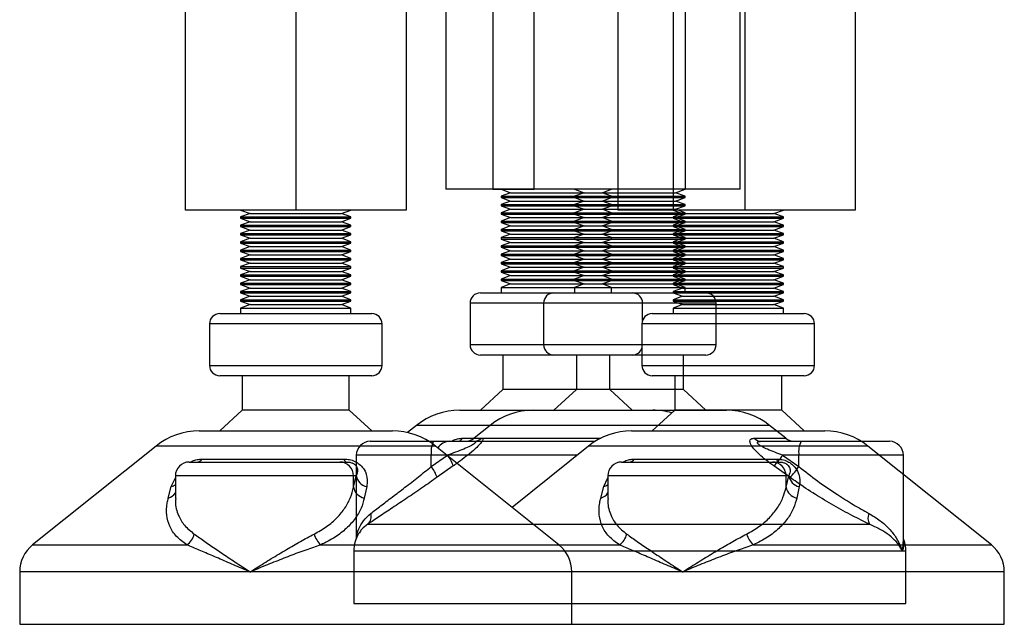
# Model space of a CAD drawing. Header units: millimetres. Extents: x 0 to 420, y 0 to 297.
# Tile 13 of 39: x 182.33 to 189.47, y 192.94 to 197.32. Entities that reach past the tile are written whole.
import ezdxf

# ---------------------------------------------------------------- set-up
doc = ezdxf.new("R2010")
doc.units = ezdxf.units.MM

msp = doc.modelspace()

# ---------------------------------------------------------------- linework, layer by layer
at = {"color": 7, "linetype": 'Continuous', "lineweight": 25}
for p, q in [((186.06061, 196.09479), (186.06061, 199.63721)), ((183.53318, 195.94479), (183.53318, 199.48721)), ((185.13318, 199.48721), (185.13318, 195.94479)), ((187.06623, 199.48721), (187.06623, 195.94479)), ((187.55343, 196.09479), (187.55343, 199.33509)), ((186.66623, 198.94249), (186.66623, 195.94479)), ((187.15343, 198.99625), (187.15343, 196.09479)), ((184.33318, 198.84625), (184.33318, 195.94479)), ((185.42068, 197.59479), (185.42068, 196.09479)), ((185.76061, 197.59479), (185.76061, 196.09479)), ((187.58584, 197.44479), (187.58584, 195.94479)), ((188.38584, 197.44479), (188.38584, 195.94479)), ((186.66623, 196.09479), (185.42068, 196.09479)), ((185.76061, 196.09479), (186.06061, 196.09479)), ((185.82068, 196.09479), (185.88937, 196.06979)), ((187.15343, 196.09479), (186.06061, 196.09479)), ((186.35343, 196.09479), (186.42212, 196.06979)), ((186.55199, 196.06979), (186.62068, 196.09479)), ((187.08474, 196.06979), (187.15343, 196.09479)), ((187.55343, 196.09479), (187.15343, 196.09479)), ((185.88937, 196.06979), (185.82068, 196.04479)), ((185.82068, 196.04479), (185.82068, 196.03479)), ((185.82068, 196.04479), (186.61522, 196.04479)), ((185.82068, 196.03479), (185.88937, 196.00979)), ((185.82068, 196.03479), (186.61522, 196.03479)), ((185.88937, 196.06979), (186.54747, 196.06979)), ((186.42212, 196.06979), (186.35343, 196.04479)), ((186.35343, 196.04479), (186.35343, 196.03479)), ((186.35343, 196.04479), (187.15343, 196.04479)), ((186.35343, 196.03479), (186.42212, 196.00979)), ((186.35343, 196.03479), (187.15343, 196.03479)), ((186.42212, 196.06979), (187.08474, 196.06979)), ((186.54747, 196.06979), (186.55199, 196.06979)), ((186.62068, 196.04479), (186.55199, 196.06979)), ((186.55199, 196.00979), (186.62068, 196.03479)), ((186.61522, 196.04479), (186.62068, 196.04479)), ((186.61522, 196.03479), (186.62068, 196.03479)), ((186.62068, 196.03479), (186.62068, 196.04479)), ((187.15343, 196.04479), (187.08474, 196.06979)), ((187.08474, 196.00979), (187.15343, 196.03479)), ((187.15343, 196.03479), (187.15343, 196.04479)), ((185.88937, 196.00979), (185.82068, 195.98479)), ((185.82068, 195.98479), (185.82068, 195.97479)), ((185.82068, 195.98479), (186.61522, 195.98479)), ((185.82068, 195.97479), (185.88937, 195.94979)), ((185.82068, 195.97479), (186.61522, 195.97479)), ((185.88937, 195.94979), (185.82068, 195.92479)), ((185.88937, 196.00979), (186.54747, 196.00979)), ((185.88937, 195.94979), (186.54747, 195.94979)), ((186.42212, 196.00979), (186.35343, 195.98479)), ((186.35343, 195.98479), (186.35343, 195.97479)), ((186.35343, 195.98479), (187.15343, 195.98479)), ((186.35343, 195.97479), (186.42212, 195.94979)), ((186.35343, 195.97479), (187.15343, 195.97479)), ((186.42212, 195.94979), (186.35343, 195.92479)), ((186.42212, 196.00979), (187.08474, 196.00979)), ((186.42212, 195.94979), (187.08474, 195.94979)), ((186.54747, 196.00979), (186.55199, 196.00979)), ((186.54747, 195.94979), (186.55199, 195.94979)), ((186.62068, 195.98479), (186.55199, 196.00979)), ((186.55199, 195.94979), (186.62068, 195.97479)), ((186.62068, 195.92479), (186.55199, 195.94979)), ((186.61522, 195.98479), (186.62068, 195.98479)), ((186.61522, 195.97479), (186.62068, 195.97479)), ((186.62068, 195.97479), (186.62068, 195.98479)), ((187.15343, 195.98479), (187.08474, 196.00979)), ((187.08474, 195.94979), (187.15343, 195.97479)), ((187.15343, 195.92479), (187.08474, 195.94979)), ((187.15343, 195.97479), (187.15343, 195.98479)), ((184.33318, 195.94479), (183.53318, 195.94479)), ((183.93318, 195.94479), (184.00187, 195.91979)), ((184.00187, 195.91979), (183.93318, 195.89479)), ((183.93318, 195.89479), (183.93318, 195.88479)), ((183.93318, 195.89479), (184.73318, 195.89479)), ((183.93318, 195.88479), (184.00187, 195.85979)), ((183.93318, 195.88479), (184.73318, 195.88479)), ((184.00187, 195.91979), (184.66449, 195.91979)), ((185.13318, 195.94479), (184.33318, 195.94479)), ((184.66449, 195.91979), (184.73318, 195.94479)), ((184.73318, 195.89479), (184.66449, 195.91979)), ((184.66449, 195.85979), (184.73318, 195.88479)), ((184.73318, 195.88479), (184.73318, 195.89479)), ((185.82068, 195.92479), (185.82068, 195.91479)), ((185.82068, 195.92479), (186.61522, 195.92479)), ((185.82068, 195.91479), (185.88937, 195.88979)), ((185.82068, 195.91479), (186.61522, 195.91479)), ((185.88937, 195.88979), (185.82068, 195.86479)), ((185.88937, 195.88979), (186.54747, 195.88979)), ((186.35343, 195.92479), (186.35343, 195.91479)), ((186.35343, 195.92479), (187.15343, 195.92479)), ((186.35343, 195.91479), (186.42212, 195.88979)), ((186.35343, 195.91479), (187.15343, 195.91479)), ((186.42212, 195.88979), (186.35343, 195.86479)), ((186.42212, 195.88979), (187.08474, 195.88979)), ((186.54747, 195.88979), (186.55199, 195.88979)), ((186.55199, 195.88979), (186.62068, 195.91479)), ((186.62068, 195.86479), (186.55199, 195.88979)), ((186.61522, 195.92479), (186.62068, 195.92479)), ((186.61522, 195.91479), (186.62068, 195.91479)), ((186.62068, 195.91479), (186.62068, 195.92479)), ((187.06623, 195.94479), (186.66623, 195.94479)), ((187.06623, 195.94479), (187.13492, 195.91979)), ((187.58584, 195.94479), (187.06623, 195.94479)), ((187.13492, 195.91979), (187.06623, 195.89479)), ((187.06623, 195.89479), (187.06623, 195.88479)), ((187.06623, 195.89479), (187.86623, 195.89479)), ((187.06623, 195.88479), (187.13492, 195.85979)), ((187.06623, 195.88479), (187.86623, 195.88479)), ((187.08474, 195.88979), (187.15343, 195.91479)), ((187.15343, 195.86479), (187.08474, 195.88979)), ((187.13492, 195.91979), (187.79754, 195.91979)), ((187.15343, 195.91479), (187.15343, 195.92479)), ((188.38584, 195.94479), (187.58584, 195.94479)), ((187.79754, 195.91979), (187.86623, 195.94479)), ((187.86623, 195.89479), (187.79754, 195.91979)), ((187.79754, 195.85979), (187.86623, 195.88479)), ((187.86623, 195.88479), (187.86623, 195.89479)), ((184.00187, 195.85979), (183.93318, 195.83479)), ((183.93318, 195.83479), (183.93318, 195.82479)), ((183.93318, 195.83479), (184.73318, 195.83479)), ((183.93318, 195.82479), (184.00187, 195.79979)), ((183.93318, 195.82479), (184.73318, 195.82479)), ((184.00187, 195.85979), (184.66449, 195.85979)), ((184.73318, 195.83479), (184.66449, 195.85979)), ((184.66449, 195.79979), (184.73318, 195.82479)), ((184.73318, 195.82479), (184.73318, 195.83479)), ((185.82068, 195.86479), (185.82068, 195.85479)), ((185.82068, 195.86479), (186.61522, 195.86479)), ((185.82068, 195.85479), (185.88937, 195.82979)), ((185.82068, 195.85479), (186.61522, 195.85479)), ((185.88937, 195.82979), (185.82068, 195.80479)), ((185.82068, 195.80479), (185.82068, 195.79479)), ((185.82068, 195.80479), (186.61522, 195.80479)), ((185.88937, 195.82979), (186.54747, 195.82979)), ((186.35343, 195.86479), (186.35343, 195.85479)), ((186.35343, 195.86479), (187.15343, 195.86479)), ((186.35343, 195.85479), (186.42212, 195.82979)), ((186.35343, 195.85479), (187.15343, 195.85479)), ((186.42212, 195.82979), (186.35343, 195.80479)), ((186.35343, 195.80479), (186.35343, 195.79479)), ((186.35343, 195.80479), (187.15343, 195.80479)), ((186.42212, 195.82979), (187.08474, 195.82979)), ((186.54747, 195.82979), (186.55199, 195.82979)), ((186.55199, 195.82979), (186.62068, 195.85479)), ((186.62068, 195.80479), (186.55199, 195.82979)), ((186.61522, 195.86479), (186.62068, 195.86479)), ((186.61522, 195.85479), (186.62068, 195.85479)), ((186.61522, 195.80479), (186.62068, 195.80479)), ((186.62068, 195.85479), (186.62068, 195.86479)), ((186.62068, 195.79479), (186.62068, 195.80479)), ((187.13492, 195.85979), (187.06623, 195.83479)), ((187.06623, 195.83479), (187.06623, 195.82479)), ((187.06623, 195.83479), (187.86623, 195.83479)), ((187.06623, 195.82479), (187.13492, 195.79979)), ((187.06623, 195.82479), (187.86623, 195.82479)), ((187.08474, 195.82979), (187.15343, 195.85479)), ((187.15343, 195.80479), (187.08474, 195.82979)), ((187.13492, 195.85979), (187.79754, 195.85979)), ((187.15343, 195.85479), (187.15343, 195.86479)), ((187.15343, 195.79479), (187.15343, 195.80479)), ((187.86623, 195.83479), (187.79754, 195.85979)), ((187.79754, 195.79979), (187.86623, 195.82479)), ((187.86623, 195.82479), (187.86623, 195.83479)), ((184.00187, 195.79979), (183.93318, 195.77479)), ((183.93318, 195.77479), (183.93318, 195.76479)), ((183.93318, 195.77479), (184.73318, 195.77479)), ((183.93318, 195.76479), (184.00187, 195.73979)), ((183.93318, 195.76479), (184.73318, 195.76479)), ((184.00187, 195.73979), (183.93318, 195.71479)), ((184.00187, 195.79979), (184.66449, 195.79979)), ((184.00187, 195.73979), (184.66449, 195.73979)), ((184.73318, 195.77479), (184.66449, 195.79979)), ((184.66449, 195.73979), (184.73318, 195.76479)), ((184.73318, 195.71479), (184.66449, 195.73979)), ((184.73318, 195.76479), (184.73318, 195.77479)), ((185.82068, 195.79479), (185.88937, 195.76979)), ((185.82068, 195.79479), (186.61522, 195.79479)), ((185.88937, 195.76979), (185.82068, 195.74479)), ((185.82068, 195.74479), (185.82068, 195.73479)), ((185.82068, 195.74479), (186.61522, 195.74479)), ((185.82068, 195.73479), (185.88937, 195.70979)), ((185.82068, 195.73479), (186.61522, 195.73479)), ((185.88937, 195.76979), (186.54747, 195.76979)), ((186.35343, 195.79479), (186.42212, 195.76979)), ((186.35343, 195.79479), (187.15343, 195.79479)), ((186.42212, 195.76979), (186.35343, 195.74479)), ((186.35343, 195.74479), (186.35343, 195.73479)), ((186.35343, 195.74479), (187.15343, 195.74479)), ((186.35343, 195.73479), (186.42212, 195.70979)), ((186.35343, 195.73479), (187.15343, 195.73479)), ((186.42212, 195.76979), (187.08474, 195.76979)), ((186.54747, 195.76979), (186.55199, 195.76979)), ((186.55199, 195.76979), (186.62068, 195.79479)), ((186.62068, 195.74479), (186.55199, 195.76979)), ((186.55199, 195.70979), (186.62068, 195.73479)), ((186.61522, 195.79479), (186.62068, 195.79479)), ((186.61522, 195.74479), (186.62068, 195.74479)), ((186.61522, 195.73479), (186.62068, 195.73479)), ((186.62068, 195.73479), (186.62068, 195.74479)), ((187.13492, 195.79979), (187.06623, 195.77479)), ((187.06623, 195.77479), (187.06623, 195.76479)), ((187.06623, 195.77479), (187.86623, 195.77479)), ((187.06623, 195.76479), (187.13492, 195.73979)), ((187.06623, 195.76479), (187.86623, 195.76479)), ((187.13492, 195.73979), (187.06623, 195.71479)), ((187.08474, 195.76979), (187.15343, 195.79479)), ((187.15343, 195.74479), (187.08474, 195.76979)), ((187.08474, 195.70979), (187.15343, 195.73479)), ((187.13492, 195.79979), (187.79754, 195.79979)), ((187.13492, 195.73979), (187.79754, 195.73979)), ((187.15343, 195.73479), (187.15343, 195.74479)), ((187.86623, 195.77479), (187.79754, 195.79979)), ((187.79754, 195.73979), (187.86623, 195.76479)), ((187.86623, 195.71479), (187.79754, 195.73979)), ((187.86623, 195.76479), (187.86623, 195.77479)), ((183.93318, 195.71479), (183.93318, 195.70479)), ((183.93318, 195.71479), (184.73318, 195.71479)), ((183.93318, 195.70479), (184.00187, 195.67979)), ((183.93318, 195.70479), (184.73318, 195.70479)), ((184.00187, 195.67979), (183.93318, 195.65479)), ((184.00187, 195.67979), (184.66449, 195.67979)), ((184.66449, 195.67979), (184.73318, 195.70479)), ((184.73318, 195.65479), (184.66449, 195.67979)), ((184.73318, 195.70479), (184.73318, 195.71479)), ((185.88937, 195.70979), (185.82068, 195.68479)), ((185.82068, 195.68479), (185.82068, 195.67479)), ((185.82068, 195.68479), (186.61522, 195.68479)), ((185.82068, 195.67479), (185.88937, 195.64979)), ((185.82068, 195.67479), (186.61522, 195.67479)), ((185.88937, 195.70979), (186.54747, 195.70979)), ((186.42212, 195.70979), (186.35343, 195.68479)), ((186.35343, 195.68479), (186.35343, 195.67479)), ((186.35343, 195.68479), (187.15343, 195.68479)), ((186.35343, 195.67479), (186.42212, 195.64979)), ((186.35343, 195.67479), (187.15343, 195.67479)), ((186.42212, 195.70979), (187.08474, 195.70979)), ((186.54747, 195.70979), (186.55199, 195.70979)), ((186.62068, 195.68479), (186.55199, 195.70979)), ((186.55199, 195.64979), (186.62068, 195.67479)), ((186.61522, 195.68479), (186.62068, 195.68479)), ((186.61522, 195.67479), (186.62068, 195.67479)), ((186.62068, 195.67479), (186.62068, 195.68479)), ((187.06623, 195.71479), (187.06623, 195.70479)), ((187.06623, 195.71479), (187.86623, 195.71479)), ((187.06623, 195.70479), (187.13492, 195.67979)), ((187.06623, 195.70479), (187.86623, 195.70479)), ((187.13492, 195.67979), (187.06623, 195.65479)), ((187.15343, 195.68479), (187.08474, 195.70979)), ((187.08474, 195.64979), (187.15343, 195.67479)), ((187.13492, 195.67979), (187.79754, 195.67979)), ((187.15343, 195.67479), (187.15343, 195.68479)), ((187.79754, 195.67979), (187.86623, 195.70479)), ((187.86623, 195.65479), (187.79754, 195.67979)), ((187.86623, 195.70479), (187.86623, 195.71479)), ((183.93318, 195.65479), (183.93318, 195.64479)), ((183.93318, 195.65479), (184.73318, 195.65479)), ((183.93318, 195.64479), (184.00187, 195.61979)), ((183.93318, 195.64479), (184.73318, 195.64479)), ((184.00187, 195.61979), (183.93318, 195.59479)), ((183.93318, 195.59479), (183.93318, 195.58479)), ((183.93318, 195.59479), (184.73318, 195.59479)), ((184.00187, 195.61979), (184.66449, 195.61979)), ((184.66449, 195.61979), (184.73318, 195.64479)), ((184.73318, 195.59479), (184.66449, 195.61979)), ((184.73318, 195.64479), (184.73318, 195.65479)), ((184.73318, 195.58479), (184.73318, 195.59479)), ((185.88937, 195.64979), (185.82068, 195.62479)), ((185.82068, 195.62479), (185.82068, 195.61479)), ((185.82068, 195.62479), (186.61522, 195.62479)), ((185.82068, 195.61479), (185.88937, 195.58979)), ((185.82068, 195.61479), (186.61522, 195.61479)), ((185.88937, 195.58979), (185.82068, 195.56479)), ((185.88937, 195.64979), (186.54747, 195.64979)), ((185.88937, 195.58979), (186.54747, 195.58979)), ((186.42212, 195.64979), (186.35343, 195.62479)), ((186.35343, 195.62479), (186.35343, 195.61479)), ((186.35343, 195.62479), (187.15343, 195.62479)), ((186.35343, 195.61479), (186.42212, 195.58979)), ((186.35343, 195.61479), (187.15343, 195.61479)), ((186.42212, 195.58979), (186.35343, 195.56479)), ((186.42212, 195.64979), (187.08474, 195.64979)), ((186.42212, 195.58979), (187.08474, 195.58979)), ((186.54747, 195.64979), (186.55199, 195.64979)), ((186.54747, 195.58979), (186.55199, 195.58979)), ((186.62068, 195.62479), (186.55199, 195.64979)), ((186.55199, 195.58979), (186.62068, 195.61479)), ((186.62068, 195.56479), (186.55199, 195.58979)), ((186.61522, 195.62479), (186.62068, 195.62479)), ((186.61522, 195.61479), (186.62068, 195.61479)), ((186.62068, 195.61479), (186.62068, 195.62479)), ((187.06623, 195.65479), (187.06623, 195.64479)), ((187.06623, 195.65479), (187.86623, 195.65479)), ((187.06623, 195.64479), (187.13492, 195.61979)), ((187.06623, 195.64479), (187.86623, 195.64479)), ((187.13492, 195.61979), (187.06623, 195.59479)), ((187.06623, 195.59479), (187.06623, 195.58479)), ((187.06623, 195.59479), (187.86623, 195.59479)), ((187.15343, 195.62479), (187.08474, 195.64979)), ((187.08474, 195.58979), (187.15343, 195.61479)), ((187.15343, 195.56479), (187.08474, 195.58979)), ((187.13492, 195.61979), (187.79754, 195.61979)), ((187.15343, 195.61479), (187.15343, 195.62479)), ((187.79754, 195.61979), (187.86623, 195.64479)), ((187.86623, 195.59479), (187.79754, 195.61979)), ((187.86623, 195.64479), (187.86623, 195.65479)), ((187.86623, 195.58479), (187.86623, 195.59479)), ((183.93318, 195.58479), (184.00187, 195.55979)), ((183.93318, 195.58479), (184.73318, 195.58479)), ((184.00187, 195.55979), (183.93318, 195.53479)), ((183.93318, 195.53479), (183.93318, 195.52479)), ((183.93318, 195.53479), (184.73318, 195.53479)), ((183.93318, 195.52479), (184.00187, 195.49979)), ((183.93318, 195.52479), (184.73318, 195.52479)), ((184.00187, 195.55979), (184.66449, 195.55979)), ((184.66449, 195.55979), (184.73318, 195.58479)), ((184.73318, 195.53479), (184.66449, 195.55979)), ((184.66449, 195.49979), (184.73318, 195.52479)), ((184.73318, 195.52479), (184.73318, 195.53479)), ((185.82068, 195.56479), (185.82068, 195.55479)), ((185.82068, 195.56479), (186.61522, 195.56479)), ((185.82068, 195.55479), (185.88937, 195.52979)), ((185.82068, 195.55479), (186.61522, 195.55479)), ((185.88937, 195.52979), (185.82068, 195.50479)), ((185.88937, 195.52979), (186.54747, 195.52979)), ((186.35343, 195.56479), (186.35343, 195.55479)), ((186.35343, 195.56479), (187.15343, 195.56479)), ((186.35343, 195.55479), (186.42212, 195.52979)), ((186.35343, 195.55479), (187.15343, 195.55479)), ((186.42212, 195.52979), (186.35343, 195.50479)), ((186.42212, 195.52979), (187.08474, 195.52979)), ((186.54747, 195.52979), (186.55199, 195.52979)), ((186.55199, 195.52979), (186.62068, 195.55479)), ((186.62068, 195.50479), (186.55199, 195.52979)), ((186.61522, 195.56479), (186.62068, 195.56479)), ((186.61522, 195.55479), (186.62068, 195.55479)), ((186.62068, 195.55479), (186.62068, 195.56479)), ((187.06623, 195.58479), (187.13492, 195.55979)), ((187.06623, 195.58479), (187.86623, 195.58479)), ((187.13492, 195.55979), (187.06623, 195.53479)), ((187.06623, 195.53479), (187.06623, 195.52479)), ((187.06623, 195.53479), (187.86623, 195.53479)), ((187.06623, 195.52479), (187.13492, 195.49979)), ((187.06623, 195.52479), (187.86623, 195.52479)), ((187.08474, 195.52979), (187.15343, 195.55479)), ((187.15343, 195.50479), (187.08474, 195.52979)), ((187.13492, 195.55979), (187.79754, 195.55979)), ((187.15343, 195.55479), (187.15343, 195.56479)), ((187.79754, 195.55979), (187.86623, 195.58479)), ((187.86623, 195.53479), (187.79754, 195.55979)), ((187.79754, 195.49979), (187.86623, 195.52479)), ((187.86623, 195.52479), (187.86623, 195.53479)), ((184.00187, 195.49979), (183.93318, 195.47479)), ((183.93318, 195.47479), (183.93318, 195.46479)), ((183.93318, 195.47479), (184.73318, 195.47479)), ((183.93318, 195.46479), (184.00187, 195.43979)), ((183.93318, 195.46479), (184.73318, 195.46479)), ((184.00187, 195.49979), (184.66449, 195.49979)), ((184.73318, 195.47479), (184.66449, 195.49979)), ((184.66449, 195.43979), (184.73318, 195.46479)), ((184.73318, 195.46479), (184.73318, 195.47479)), ((185.82068, 195.50479), (185.82068, 195.49479)), ((185.82068, 195.50479), (186.61522, 195.50479)), ((185.82068, 195.49479), (185.88937, 195.46979)), ((185.82068, 195.49479), (186.61522, 195.49479)), ((185.88937, 195.46979), (185.82068, 195.44479)), ((185.88937, 195.46979), (186.54747, 195.46979)), ((186.35343, 195.50479), (186.35343, 195.49479)), ((186.35343, 195.50479), (187.15343, 195.50479)), ((186.35343, 195.49479), (186.42212, 195.46979)), ((186.35343, 195.49479), (187.15343, 195.49479)), ((186.42212, 195.46979), (186.35343, 195.44479)), ((186.42212, 195.46979), (187.08474, 195.46979)), ((186.54747, 195.46979), (186.55199, 195.46979)), ((186.55199, 195.46979), (186.62068, 195.49479)), ((186.62068, 195.44479), (186.55199, 195.46979)), ((186.61522, 195.50479), (186.62068, 195.50479)), ((186.61522, 195.49479), (186.62068, 195.49479)), ((186.62068, 195.49479), (186.62068, 195.50479)), ((187.13492, 195.49979), (187.06623, 195.47479)), ((187.06623, 195.47479), (187.06623, 195.46479)), ((187.06623, 195.47479), (187.86623, 195.47479)), ((187.06623, 195.46479), (187.13492, 195.43979)), ((187.06623, 195.46479), (187.86623, 195.46479)), ((187.08474, 195.46979), (187.15343, 195.49479)), ((187.15343, 195.44479), (187.08474, 195.46979)), ((187.13492, 195.49979), (187.79754, 195.49979)), ((187.15343, 195.49479), (187.15343, 195.50479)), ((187.86623, 195.47479), (187.79754, 195.49979)), ((187.79754, 195.43979), (187.86623, 195.46479)), ((187.86623, 195.46479), (187.86623, 195.47479)), ((184.00187, 195.43979), (183.93318, 195.41479)), ((183.93318, 195.41479), (183.93318, 195.40479)), ((183.93318, 195.41479), (184.73318, 195.41479)), ((183.93318, 195.40479), (184.00187, 195.37979)), ((183.93318, 195.40479), (184.73318, 195.40479)), ((184.00187, 195.37979), (183.93318, 195.35479)), ((184.00187, 195.43979), (184.66449, 195.43979)), ((184.00187, 195.37979), (184.66449, 195.37979)), ((184.73318, 195.41479), (184.66449, 195.43979)), ((184.66449, 195.37979), (184.73318, 195.40479)), ((184.73318, 195.35479), (184.66449, 195.37979)), ((184.73318, 195.40479), (184.73318, 195.41479)), ((185.82068, 195.44479), (185.82068, 195.43479)), ((185.82068, 195.44479), (186.61522, 195.44479)), ((185.82068, 195.43479), (185.88937, 195.40979)), ((185.82068, 195.43479), (186.61522, 195.43479)), ((185.88937, 195.40979), (185.82068, 195.38479)), ((185.82068, 195.38479), (185.82068, 195.34479)), ((185.82068, 195.38479), (186.61522, 195.38479)), ((185.88937, 195.40979), (186.54747, 195.40979)), ((186.35343, 195.44479), (186.35343, 195.43479)), ((186.35343, 195.44479), (187.15343, 195.44479)), ((186.35343, 195.43479), (186.42212, 195.40979)), ((186.35343, 195.43479), (187.15343, 195.43479)), ((186.42212, 195.40979), (186.35343, 195.38479)), ((186.35343, 195.38479), (186.35343, 195.34479)), ((186.35343, 195.38479), (187.15343, 195.38479)), ((186.42212, 195.40979), (187.08474, 195.40979)), ((186.54747, 195.40979), (186.55199, 195.40979)), ((186.55199, 195.40979), (186.62068, 195.43479)), ((186.62068, 195.38479), (186.55199, 195.40979)), ((186.61522, 195.44479), (186.62068, 195.44479)), ((186.61522, 195.43479), (186.62068, 195.43479)), ((186.61522, 195.38479), (186.62068, 195.38479)), ((186.62068, 195.43479), (186.62068, 195.44479)), ((186.62068, 195.34479), (186.62068, 195.38479)), ((187.13492, 195.43979), (187.06623, 195.41479)), ((187.06623, 195.41479), (187.06623, 195.40479)), ((187.06623, 195.41479), (187.86623, 195.41479)), ((187.06623, 195.40479), (187.13492, 195.37979)), ((187.06623, 195.40479), (187.86623, 195.40479)), ((187.13492, 195.37979), (187.06623, 195.35479)), ((187.08474, 195.40979), (187.15343, 195.43479)), ((187.15343, 195.38479), (187.08474, 195.40979)), ((187.13492, 195.43979), (187.79754, 195.43979)), ((187.13492, 195.37979), (187.79754, 195.37979)), ((187.15343, 195.43479), (187.15343, 195.44479)), ((187.15343, 195.34479), (187.15343, 195.38479)), ((187.86623, 195.41479), (187.79754, 195.43979)), ((187.79754, 195.37979), (187.86623, 195.40479)), ((187.86623, 195.35479), (187.79754, 195.37979)), ((187.86623, 195.40479), (187.86623, 195.41479)), ((183.93318, 195.35479), (183.93318, 195.34479)), ((183.93318, 195.35479), (184.73318, 195.35479)), ((183.93318, 195.34479), (184.00187, 195.31979)), ((183.93318, 195.34479), (184.73318, 195.34479)), ((184.00187, 195.31979), (183.93318, 195.29479)), ((184.00187, 195.31979), (184.66449, 195.31979)), ((184.66449, 195.31979), (184.73318, 195.34479)), ((184.73318, 195.29479), (184.66449, 195.31979)), ((184.73318, 195.34479), (184.73318, 195.35479)), ((185.67068, 195.34479), (186.76317, 195.34479)), ((186.20343, 195.34479), (187.30343, 195.34479)), ((186.76317, 195.34479), (186.77068, 195.34479)), ((187.06623, 195.35479), (187.06623, 195.34479)), ((187.06623, 195.35479), (187.86623, 195.35479)), ((187.06623, 195.34479), (187.13492, 195.31979)), ((187.06623, 195.34479), (187.86623, 195.34479)), ((187.13492, 195.31979), (187.06623, 195.29479)), ((187.13492, 195.31979), (187.79754, 195.31979)), ((187.79754, 195.31979), (187.86623, 195.34479)), ((187.86623, 195.29479), (187.79754, 195.31979)), ((187.86623, 195.34479), (187.86623, 195.35479)), ((183.93318, 195.29479), (183.93318, 195.28479)), ((183.93318, 195.29479), (184.73318, 195.29479)), ((183.93318, 195.28479), (184.00187, 195.25979)), ((183.93318, 195.28479), (184.73318, 195.28479)), ((184.00187, 195.25979), (183.93318, 195.23479)), ((183.93318, 195.23479), (183.93318, 195.19479)), ((183.93318, 195.23479), (184.73318, 195.23479)), ((184.00187, 195.25979), (184.66449, 195.25979)), ((184.66449, 195.25979), (184.73318, 195.28479)), ((184.73318, 195.23479), (184.66449, 195.25979)), ((184.73318, 195.28479), (184.73318, 195.29479)), ((184.73318, 195.19479), (184.73318, 195.23479)), ((185.59568, 195.26979), (185.59568, 194.96979)), ((186.84568, 195.26979), (185.59568, 195.26979)), ((186.12843, 195.26979), (186.12843, 194.96979)), ((187.37843, 195.26979), (186.12843, 195.26979)), ((186.84568, 195.14525), (186.84568, 195.26979)), ((187.06623, 195.29479), (187.06623, 195.28479)), ((187.06623, 195.29479), (187.86623, 195.29479)), ((187.06623, 195.28479), (187.13492, 195.25979)), ((187.06623, 195.28479), (187.86623, 195.28479)), ((187.13492, 195.25979), (187.06623, 195.23479)), ((187.06623, 195.23479), (187.06623, 195.19479)), ((187.06623, 195.23479), (187.86623, 195.23479)), ((187.13492, 195.25979), (187.79754, 195.25979)), ((187.37843, 194.96979), (187.37843, 195.26979)), ((187.79754, 195.25979), (187.86623, 195.28479)), ((187.86623, 195.23479), (187.79754, 195.25979)), ((187.86623, 195.28479), (187.86623, 195.29479)), ((187.86623, 195.19479), (187.86623, 195.23479)), ((183.78318, 195.19479), (184.88318, 195.19479)), ((186.91623, 195.19479), (188.01623, 195.19479)), ((183.70818, 195.11979), (183.70818, 194.81979)), ((184.95818, 195.11979), (183.70818, 195.11979)), ((184.95818, 194.81979), (184.95818, 195.11979)), ((186.84123, 195.11979), (186.84123, 194.81979)), ((188.09123, 195.11979), (186.84123, 195.11979)), ((188.09123, 194.81979), (188.09123, 195.11979)), ((185.59568, 194.96979), (186.84123, 194.96979)), ((186.12843, 194.96979), (186.65048, 194.96979)), ((186.65048, 194.96979), (187.37843, 194.96979)), ((186.77068, 194.89479), (185.67068, 194.89479)), ((185.83318, 194.89479), (185.83318, 194.64479)), ((186.66284, 194.89479), (186.20343, 194.89479)), ((186.36593, 194.89479), (186.36593, 194.64479)), ((186.60818, 194.64479), (186.60818, 194.89479)), ((187.30343, 194.89479), (186.66284, 194.89479)), ((187.14093, 194.64479), (187.14093, 194.89479)), ((183.70818, 194.81979), (184.94965, 194.81979)), ((184.94965, 194.81979), (184.95818, 194.81979)), ((186.84123, 194.81979), (188.08269, 194.81979)), ((188.08269, 194.81979), (188.09123, 194.81979)), ((184.88318, 194.74479), (183.78318, 194.74479)), ((183.94568, 194.74479), (183.94568, 194.49479)), ((184.72068, 194.49479), (184.72068, 194.74479)), ((188.01623, 194.74479), (186.91623, 194.74479)), ((187.07873, 194.74479), (187.07873, 194.49479)), ((187.85373, 194.49479), (187.85373, 194.74479)), ((185.83318, 194.64479), (185.67068, 194.49479)), ((186.60818, 194.64479), (185.83318, 194.64479)), ((186.36593, 194.64479), (186.20343, 194.49479)), ((186.6896, 194.64479), (186.36593, 194.64479)), ((186.77068, 194.49479), (186.60818, 194.64479)), ((187.14093, 194.64479), (186.6896, 194.64479)), ((187.30343, 194.49479), (187.14093, 194.64479)), ((183.94568, 194.49479), (183.78318, 194.34479)), ((184.72068, 194.49479), (183.94568, 194.49479)), ((184.88318, 194.34479), (184.72068, 194.49479)), ((185.52107, 194.49479), (186.91074, 194.49479)), ((186.05382, 194.49479), (187.45304, 194.49479)), ((186.91074, 194.49479), (186.92029, 194.49479)), ((187.07873, 194.49479), (186.91623, 194.34479)), ((187.85373, 194.49479), (187.07873, 194.49479)), ((188.01623, 194.34479), (187.85373, 194.49479)), ((185.20872, 194.38523), (185.14285, 194.33253)), ((186.96003, 194.38523), (185.20872, 194.38523)), ((185.74147, 194.38523), (185.62457, 194.29171)), ((187.76539, 194.38523), (185.74147, 194.38523)), ((187.88229, 194.29171), (187.76539, 194.38523)), ((183.63357, 194.34479), (185.03279, 194.34479)), ((186.76662, 194.34479), (188.16584, 194.34479)), ((183.32122, 194.23523), (182.42701, 193.51985)), ((185.34514, 194.23523), (183.32122, 194.23523)), ((184.87187, 194.26979), (185.33128, 194.26979)), ((185.33128, 194.26979), (185.6205, 194.26979)), ((186.23936, 193.51985), (185.34514, 194.23523)), ((185.44832, 194.26979), (186.50323, 194.26979)), ((185.5417, 194.29171), (186.54241, 194.29171)), ((185.62457, 194.29171), (185.67991, 194.29171)), ((186.45427, 194.23523), (185.89971, 193.79157)), ((188.47819, 194.23523), (186.45427, 194.23523)), ((187.65527, 194.29171), (187.88229, 194.29171)), ((187.70517, 194.26979), (187.9944, 194.26979)), ((187.9944, 194.26979), (188.63499, 194.26979)), ((189.3724, 193.51985), (188.47819, 194.23523)), ((184.77187, 194.16979), (184.77187, 193.56887)), ((185.3148, 194.16979), (184.77187, 194.16979)), ((185.3148, 194.08738), (185.43235, 194.16979)), ((185.43235, 194.16979), (185.3148, 194.16979)), ((185.3148, 194.08738), (185.3148, 194.16979)), ((186.37248, 194.16979), (185.42693, 194.16979)), ((187.86038, 194.16979), (187.97793, 194.08738)), ((187.97793, 194.16979), (187.86038, 194.16979)), ((187.97793, 194.08738), (187.97793, 194.16979)), ((188.73499, 194.16979), (187.97793, 194.16979)), ((188.73499, 193.54203), (188.73499, 194.16979)), ((183.56082, 194.11979), (184.65331, 194.11979)), ((183.6542, 194.14171), (184.68229, 194.14171)), ((184.65331, 194.11979), (184.70161, 194.11979)), ((185.47385, 194.09171), (185.35719, 194.00929)), ((186.69387, 194.11979), (187.78636, 194.11979)), ((186.78725, 194.14171), (187.81534, 194.14171)), ((187.78636, 194.11979), (187.83465, 194.11979)), ((187.91259, 194.00929), (187.79664, 194.09171)), ((183.46082, 194.01979), (183.46082, 193.85467)), ((184.75194, 194.01979), (183.46082, 194.01979)), ((184.75194, 193.93738), (184.75194, 194.01979)), ((184.75194, 193.93738), (184.77157, 194.01979)), ((184.77157, 194.01979), (184.75194, 194.01979)), ((186.59387, 194.01979), (186.59387, 193.85467)), ((187.88499, 194.01979), (186.59387, 194.01979)), ((187.88499, 193.93738), (187.88499, 194.01979)), ((187.88499, 193.93738), (187.90462, 194.01979)), ((187.90462, 194.01979), (187.88499, 194.01979)), ((183.43154, 193.94171), (183.46082, 194.00591)), ((186.56459, 193.94171), (186.59387, 194.00591)), ((183.40998, 193.85929), (183.43154, 193.94171)), ((184.84693, 193.94171), (184.82965, 193.85929)), ((186.54303, 193.85929), (186.56459, 193.94171)), ((187.97998, 193.94171), (187.9627, 193.85929)), ((184.85592, 193.66985), (188.48901, 193.66985)), ((182.42701, 193.51985), (183.54498, 193.51985)), ((184.51468, 193.51985), (186.23936, 193.51985)), ((186.23936, 193.51985), (186.67803, 193.51985)), ((187.64773, 193.51985), (189.3724, 193.51985)), ((184.75343, 193.47464), (184.75343, 193.09479)), ((188.72611, 193.47464), (184.75343, 193.47464)), ((188.75343, 193.47464), (188.72611, 193.47464)), ((188.75343, 193.09479), (188.75343, 193.47464)), ((182.33318, 193.32464), (182.33318, 192.94479)), ((184.00376, 193.32464), (182.33318, 193.32464)), ((186.33318, 193.32464), (184.00376, 193.32464)), ((186.33318, 192.94479), (186.33318, 193.32464)), ((187.13681, 193.32464), (186.33318, 193.32464)), ((189.46623, 193.32464), (187.13681, 193.32464)), ((189.46623, 192.94479), (189.46623, 193.32464)), ((184.75343, 193.09479), (188.75343, 193.09479)), ((182.33318, 192.94479), (186.33318, 192.94479)), ((186.33318, 192.94479), (189.46623, 192.94479))]:
    msp.add_line(p, q, dxfattribs=at)
for centre, radius, start, end in [((185.67068, 195.26979), 0.075, 90, 180), ((186.20343, 195.26979), 0.075, 90, 180), ((186.77068, 195.26979), 0.075, 0, 90), ((187.30343, 195.26979), 0.075, 0, 90), ((183.78318, 195.11979), 0.075, 90, 180), ((184.88318, 195.11979), 0.075, 0, 90), ((186.91623, 195.11979), 0.075, 90, 180), ((188.01623, 195.11979), 0.075, 0, 90), ((185.67068, 194.96979), 0.075, 180, 270), ((186.20343, 194.96979), 0.075, 180, 270), ((187.30343, 194.96979), 0.075, 270, 0), ((186.77068, 194.96979), 0.075, 270, 340.157588), ((183.78318, 194.81979), 0.075, 180, 270), ((184.88318, 194.81979), 0.075, 270, 0), ((186.91623, 194.81979), 0.075, 180, 270), ((188.01623, 194.81979), 0.075, 270, 0), ((185.52107, 193.99479), 0.5, 90, 128.659808), ((186.05382, 193.99479), 0.5, 90, 128.659808), ((186.92029, 193.99479), 0.5, 74.033128, 90), ((187.45304, 193.99479), 0.5, 51.340192, 90), ((183.63357, 193.84479), 0.5, 90, 128.659808), ((185.03279, 193.84479), 0.5, 51.340192, 90), ((186.76662, 193.84479), 0.5, 90, 128.659808), ((188.16584, 193.84479), 0.5, 51.340192, 90), ((184.87187, 194.16979), 0.1, 90, 180), ((185.47894, 194.19411), 0.16593, 152.864471, 188.428903), ((185.44832, 194.16979), 0.1, 90, 149.018786), ((185.50114, 194.31809), 0.04839, 273.540628, 326.961215), ((185.5621, 194.36979), 0.1, 270, 308.659808), ((185.62022, 194.36204), 0.09225, 270.175893, 310.318428), ((187.70645, 194.34048), 0.0707, 223.622482, 268.966555), ((187.94476, 194.36979), 0.1, 231.340192, 270), ((188.14206, 194.19411), 0.16593, 152.864471, 188.428903), ((188.63499, 194.16979), 0.1, 0, 90), ((185.21475, 194.00407), 0.27352, 18.686377, 37.291571), ((187.50722, 194.39299), 0.41778, 313.850155, 327.707376), ((183.56082, 194.01979), 0.1, 90, 180), ((183.61364, 194.16809), 0.04839, 273.540628, 326.961215), ((184.65262, 194.02047), 0.09932, 359.608744, 89.603326), ((184.70984, 194.14653), 0.02797, 189.92143, 252.878742), ((186.69387, 194.01979), 0.1, 90, 180), ((186.74669, 194.16809), 0.04839, 273.540628, 326.961215), ((187.78567, 194.02047), 0.09932, 359.608744, 89.603326), ((187.84289, 194.14653), 0.02797, 189.92143, 252.878742), ((184.86837, 194.0378), 0.09846, 190.539946, 257.422841), ((185.10731, 193.9242), 0.26397, 18.805952, 38.183194), ((188.00142, 194.0378), 0.09846, 190.539946, 257.422841), ((187.63247, 194.31005), 0.411, 312.965128, 327.195387), ((183.40623, 194.02944), 0.09132, 286.0946, 306.715472), ((186.53928, 194.02944), 0.09132, 286.0946, 306.715472), ((183.39077, 193.93976), 0.08273, 283.431665, 327.862419), ((184.84893, 193.95618), 0.09879, 190.972481, 258.746833), ((186.52381, 193.93976), 0.08273, 283.431665, 327.862419), ((187.98197, 193.95618), 0.09879, 190.972481, 258.746833), ((184.79934, 193.7275), 0.08077, 314.46255, 14.659332), ((188.57355, 193.71398), 0.09536, 159.13993, 207.565094), ((183.47082, 193.62731), 0.13056, 304.610289, 346.999276), ((184.63011, 193.64606), 0.17103, 196.340147, 227.553122), ((185.00343, 193.47464), 0.25, 148.128367, 180), ((186.60387, 193.62731), 0.13056, 304.610289, 346.999276), ((187.76316, 193.64606), 0.17103, 196.340147, 227.553122), ((182.58318, 193.32464), 0.25, 128.659808, 180), ((186.08318, 193.32464), 0.25, 0, 51.340192), ((188.50343, 193.47464), 0.25, 0, 22.143105), ((189.21623, 193.32464), 0.25, 0, 51.340192)]:
    msp.add_arc(centre, radius, start, end, dxfattribs=at)
for points, knots in [([(185.6205, 194.26979), (185.62535, 194.26952), (185.63251, 194.26911), (185.63597, 194.26523), (185.635, 194.26085), (185.63052, 194.25597), (185.61984, 194.24767), (185.59362, 194.23279), (185.52872, 194.20404), (185.47177, 194.1838), (185.43235, 194.16979)], [0, 0, 0, 0, 0.0913653, 0.1351816, 0.1713597, 0.2196215, 0.2464059, 0.3550791, 0.5536646, 1, 1, 1, 1]), ([(185.45797, 194.26888), (185.45959, 194.26988), (185.47193, 194.27751), (185.49771, 194.28622), (185.52401, 194.29131), (185.53784, 194.29162), (185.5417, 194.29171)], [0, 0, 0, 0, 0.0607753, 0.4610164, 0.8494456, 1, 1, 1, 1]), ([(185.67991, 194.29171), (185.68347, 194.29098), (185.69065, 194.28953), (185.68798, 194.27593), (185.67275, 194.25394), (185.64127, 194.22106), (185.57844, 194.16715), (185.51785, 194.12254), (185.47776, 194.09444), (185.47385, 194.09171)], [0, 0, 0, 0, 0.1049857, 0.2120102, 0.3119074, 0.4345751, 0.6232877, 0.9633223, 1, 1, 1, 1]), ([(187.79664, 194.09171), (187.75914, 194.11932), (187.70531, 194.15895), (187.65035, 194.21442), (187.62667, 194.24832), (187.62129, 194.27282), (187.62887, 194.28652), (187.64251, 194.29129), (187.65248, 194.29161), (187.65527, 194.29171)], [0, 0, 0, 0, 0.3600266, 0.5168139, 0.67471, 0.7730801, 0.8697797, 0.9636255, 1, 1, 1, 1]), ([(187.86038, 194.16979), (187.82292, 194.18322), (187.77067, 194.20194), (187.71216, 194.2297), (187.68694, 194.24533), (187.67861, 194.25544), (187.67708, 194.26044), (187.6786, 194.26413), (187.68466, 194.26798), (187.69415, 194.26961), (187.70263, 194.26975), (187.70517, 194.26979)], [0, 0, 0, 0, 0.4278198, 0.5968093, 0.7427957, 0.7887383, 0.8180494, 0.8591401, 0.888918, 0.9666279, 1, 1, 1, 1]), ([(183.57047, 194.11888), (183.57209, 194.11988), (183.58443, 194.12751), (183.61021, 194.13622), (183.63651, 194.14131), (183.65034, 194.14162), (183.6542, 194.14171)], [0, 0, 0, 0, 0.06077528, 0.46101635, 0.84944556, 1, 1, 1, 1]), ([(184.68229, 194.14171), (184.69565, 194.14098), (184.72265, 194.13953), (184.76251, 194.12593), (184.79728, 194.10394), (184.82776, 194.07106), (184.85234, 194.01715), (184.85299, 193.97254), (184.84747, 193.94444), (184.84693, 193.94171)], [0, 0, 0, 0, 0.1049857, 0.2120102, 0.3119074, 0.4345751, 0.6232877, 0.9633223, 1, 1, 1, 1]), ([(184.70161, 194.11979), (184.70885, 194.11952), (184.71956, 194.11911), (184.73515, 194.11523), (184.74655, 194.11085), (184.75503, 194.10597), (184.76587, 194.09767), (184.77732, 194.08279), (184.78445, 194.05404), (184.77684, 194.0338), (184.77157, 194.01979)], [0, 0, 0, 0, 0.0913653, 0.1351816, 0.1713597, 0.2196215, 0.2464059, 0.3550791, 0.5536646, 1, 1, 1, 1]), ([(186.70351, 194.11888), (186.70514, 194.11988), (186.71747, 194.12751), (186.74326, 194.13622), (186.76956, 194.14131), (186.78339, 194.14162), (186.78725, 194.14171)], [0, 0, 0, 0, 0.0607753, 0.4610164, 0.8494456, 1, 1, 1, 1]), ([(187.81534, 194.14171), (187.8287, 194.14098), (187.85569, 194.13953), (187.89555, 194.12593), (187.93033, 194.10394), (187.9608, 194.07106), (187.98539, 194.01715), (187.98603, 193.97254), (187.98052, 193.94444), (187.97998, 193.94171)], [0, 0, 0, 0, 0.1049857, 0.2120102, 0.3119074, 0.4345751, 0.6232877, 0.9633223, 1, 1, 1, 1]), ([(187.83465, 194.11979), (187.84189, 194.11952), (187.8526, 194.11911), (187.8682, 194.11523), (187.87959, 194.11085), (187.88808, 194.10597), (187.89891, 194.09767), (187.91037, 194.08279), (187.9175, 194.05404), (187.90989, 194.0338), (187.90462, 194.01979)], [0, 0, 0, 0, 0.0913653, 0.1351816, 0.1713597, 0.2196215, 0.2464059, 0.3550791, 0.5536646, 1, 1, 1, 1]), ([(184.87748, 193.74794), (184.9002, 193.76553), (184.94635, 193.80124), (185.03137, 193.86545), (185.12429, 193.93634), (185.2197, 194.01042), (185.28406, 194.0625), (185.3148, 194.08738)], [0, 0, 0, 0, 0.19890398, 0.40393814, 0.60552821, 0.81153111, 1, 1, 1, 1]), ([(187.97793, 194.08738), (188.02258, 194.0521), (188.1134, 193.98036), (188.24807, 193.88854), (188.37497, 193.80905), (188.44752, 193.76855), (188.48444, 193.74794)], [0, 0, 0, 0, 0.268237, 0.5455415, 0.7687737, 1, 1, 1, 1]), ([(185.35719, 194.00929), (185.32194, 193.9844), (185.24884, 193.93278), (185.13948, 193.85864), (185.03387, 193.78832), (184.93563, 193.72359), (184.88275, 193.68794), (184.85592, 193.66985)], [0, 0, 0, 0, 0.1873327, 0.388474, 0.594017, 0.7940118, 1, 1, 1, 1]), ([(188.48901, 193.66985), (188.44877, 193.6896), (188.36669, 193.72988), (188.23238, 193.80353), (188.09578, 193.88523), (187.98927, 193.95491), (187.9292, 193.99751), (187.91259, 194.00929)], [0, 0, 0, 0, 0.2237669, 0.4563984, 0.6809943, 0.9117722, 1, 1, 1, 1]), ([(184.46599, 193.59794), (184.49711, 193.61553), (184.56031, 193.65124), (184.63411, 193.71545), (184.69192, 193.78634), (184.73196, 193.86042), (184.74548, 193.9125), (184.75194, 193.93738)], [0, 0, 0, 0, 0.198904, 0.4039381, 0.6055282, 0.8115311, 1, 1, 1, 1]), ([(187.59904, 193.59794), (187.63016, 193.61553), (187.69336, 193.65124), (187.76716, 193.71545), (187.82496, 193.78634), (187.86501, 193.86042), (187.87853, 193.9125), (187.88499, 193.93738)], [0, 0, 0, 0, 0.198904, 0.4039381, 0.6055282, 0.8115311, 1, 1, 1, 1]), ([(183.54498, 193.51985), (183.5181, 193.5396), (183.46327, 193.57988), (183.41666, 193.65353), (183.39499, 193.73523), (183.39744, 193.80491), (183.40727, 193.84751), (183.40998, 193.85929)], [0, 0, 0, 0, 0.2237669, 0.4563984, 0.6809943, 0.9117722, 1, 1, 1, 1]), ([(183.46314, 193.85467), (183.46241, 193.84746), (183.45808, 193.80412), (183.4784, 193.7388), (183.52274, 193.65899), (183.57265, 193.61853), (183.59804, 193.59794)], [0, 0, 0, 0, 0.0703883, 0.4226684, 0.7062565, 1, 1, 1, 1]), ([(184.82965, 193.85929), (184.82289, 193.8344), (184.80888, 193.78278), (184.76549, 193.70864), (184.70259, 193.63832), (184.62043, 193.57359), (184.55028, 193.53794), (184.51468, 193.51985)], [0, 0, 0, 0, 0.1873327, 0.388474, 0.594017, 0.7940118, 1, 1, 1, 1]), ([(186.67803, 193.51985), (186.65115, 193.5396), (186.59631, 193.57988), (186.5497, 193.65353), (186.52804, 193.73523), (186.53049, 193.80491), (186.54031, 193.84751), (186.54303, 193.85929)], [0, 0, 0, 0, 0.2237669, 0.4563984, 0.6809943, 0.9117722, 1, 1, 1, 1]), ([(186.59618, 193.85467), (186.59546, 193.84746), (186.59112, 193.80412), (186.61145, 193.7388), (186.65579, 193.65899), (186.7057, 193.61853), (186.73109, 193.59794)], [0, 0, 0, 0, 0.0703883, 0.4226684, 0.7062565, 1, 1, 1, 1]), ([(187.9627, 193.85929), (187.95594, 193.8344), (187.94192, 193.78278), (187.89853, 193.70864), (187.83564, 193.63832), (187.75348, 193.57359), (187.68332, 193.53794), (187.64773, 193.51985)], [0, 0, 0, 0, 0.1873327, 0.388474, 0.594017, 0.7940118, 1, 1, 1, 1]), ([(184.77343, 193.56975), (184.77343, 193.56985), (184.77293, 193.59268), (184.78849, 193.63522), (184.8204, 193.69634), (184.8583, 193.73059), (184.87748, 193.74794)], [0, 0, 0, 0, 0.00152184, 0.34411217, 0.66791355, 1, 1, 1, 1]), ([(188.48444, 193.74794), (188.51277, 193.73083), (188.56946, 193.69658), (188.63524, 193.63583), (188.6861, 193.57116), (188.71332, 193.5167), (188.72355, 193.48445), (188.72604, 193.4749), (188.72611, 193.47464)], [0, 0, 0, 0, 0.2219943, 0.444189, 0.6737875, 0.90345, 0.9973187, 1, 1, 1, 1]), ([(184.85592, 193.66985), (184.83928, 193.65791), (184.81192, 193.63826), (184.79813, 193.61482), (184.79272, 193.60564)], [0, 0, 0, 0, 0.6080843, 1, 1, 1, 1]), ([(188.72611, 193.47464), (188.72604, 193.47482), (188.7233, 193.48164), (188.71237, 193.5047), (188.68469, 193.54364), (188.63454, 193.58988), (188.5706, 193.63327), (188.5162, 193.65766), (188.48901, 193.66985)], [0, 0, 0, 0, 0.00257, 0.0961537, 0.3252509, 0.5543103, 0.7772132, 1, 1, 1, 1]), ([(183.59804, 193.59794), (183.62255, 193.58083), (183.67159, 193.54658), (183.75954, 193.48583), (183.85557, 193.42116), (183.9384, 193.3667), (183.98844, 193.33445), (184.00334, 193.3249), (184.00376, 193.32464)], [0, 0, 0, 0, 0.2219943, 0.444189, 0.6737875, 0.90345, 0.9973187, 1, 1, 1, 1]), ([(184.00376, 193.32464), (184.00417, 193.3249), (184.01907, 193.33445), (184.06935, 193.36647), (184.15653, 193.42091), (184.26341, 193.48534), (184.36838, 193.54631), (184.43318, 193.58058), (184.46599, 193.59794)], [0, 0, 0, 0, 0.0026813, 0.0965488, 0.3237964, 0.5558103, 0.7750997, 1, 1, 1, 1]), ([(186.73109, 193.59794), (186.7556, 193.58083), (186.80464, 193.54658), (186.89259, 193.48583), (186.98862, 193.42116), (187.07145, 193.3667), (187.12149, 193.33445), (187.13639, 193.3249), (187.13681, 193.32464)], [0, 0, 0, 0, 0.2219943, 0.444189, 0.6737875, 0.90345, 0.9973187, 1, 1, 1, 1]), ([(187.13681, 193.32464), (187.13722, 193.3249), (187.15212, 193.33445), (187.20239, 193.36647), (187.28958, 193.42091), (187.39645, 193.48534), (187.50143, 193.54631), (187.56623, 193.58058), (187.59904, 193.59794)], [0, 0, 0, 0, 0.0026813, 0.0965488, 0.3237964, 0.5558103, 0.7750997, 1, 1, 1, 1]), ([(184.00376, 193.32464), (184.00332, 193.32482), (183.98695, 193.33164), (183.93183, 193.3547), (183.8402, 193.39364), (183.7326, 193.43988), (183.63234, 193.48327), (183.5741, 193.50766), (183.54498, 193.51985)], [0, 0, 0, 0, 0.00257, 0.0961537, 0.3252509, 0.5543103, 0.7772132, 1, 1, 1, 1]), ([(184.51468, 193.51985), (184.4787, 193.50779), (184.40596, 193.48339), (184.29069, 193.44017), (184.17226, 193.39378), (184.07659, 193.35485), (184.02057, 193.33164), (184.0042, 193.32482), (184.00376, 193.32464)], [0, 0, 0, 0, 0.2205186, 0.4456904, 0.6727483, 0.9038473, 0.99743, 1, 1, 1, 1]), ([(187.13681, 193.32464), (187.13637, 193.32482), (187.11999, 193.33164), (187.06488, 193.3547), (186.97325, 193.39364), (186.86565, 193.43988), (186.76538, 193.48327), (186.70714, 193.50766), (186.67803, 193.51985)], [0, 0, 0, 0, 0.00257, 0.0961537, 0.3252509, 0.5543103, 0.7772132, 1, 1, 1, 1]), ([(187.64773, 193.51985), (187.61174, 193.50779), (187.53901, 193.48339), (187.42373, 193.44017), (187.30531, 193.39378), (187.20963, 193.35485), (187.15362, 193.33164), (187.13724, 193.32482), (187.13681, 193.32464)], [0, 0, 0, 0, 0.2205186, 0.4456904, 0.6727483, 0.9038473, 0.99743, 1, 1, 1, 1]), ([(188.73499, 193.55206), (188.7358, 193.5493), (188.74122, 193.53093), (188.73613, 193.5048), (188.72891, 193.48164), (188.72619, 193.47482), (188.72611, 193.47464)], [0, 0, 0, 0, 0.1111435, 0.7388374, 0.9930196, 1, 1, 1, 1]), ([(188.72611, 193.47464), (188.72618, 193.4749), (188.72866, 193.48445), (188.7339, 193.50709), (188.73323, 193.52915), (188.73284, 193.54203)], [0, 0, 0, 0, 0.0117365, 0.4226094, 1, 1, 1, 1])]:
    msp.add_open_spline(points, degree=3, knots=knots, dxfattribs=at)

doc.saveas('drawing.dxf')
